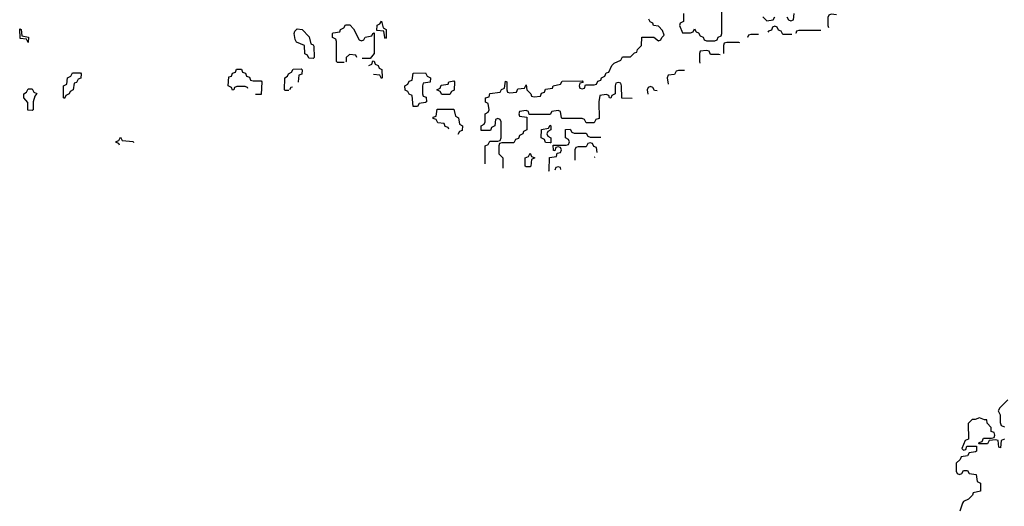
# Model space of a CAD drawing. Header units: inches. Extents: x 2774406 to 2911609, y 892737 to 1000506.
# Tile 21 of 79: x 2782967 to 2787873, y 982095 to 984519. Entities that reach past the tile are written whole.
import ezdxf

# ---------------------------------------------------------------- set-up
doc = ezdxf.new("R2010")
doc.units = ezdxf.units.IN
doc.header["$MEASUREMENT"] = 0
doc.layers.add('C7988', color=7, linetype='Continuous')

msp = doc.modelspace()

# ---------------------------------------------------------------- linework, layer by layer
at = {"layer": 'C7988', "color": 6}
for points in [[(2786274, 984550), (2786274, 984510), (2786258, 984502), (2786254, 984490), (2786270, 984454), (2786310, 984454), (2786322, 984458), (2786330, 984474), (2786338, 984458), (2786350, 984454), (2786358, 984438), (2786372.7, 984432.7), (2786378, 984418), (2786390, 984414), (2786430, 984414), (2786442, 984418), (2786448, 984432), (2786462, 984438), (2786466, 984450), (2786466, 984590)], [(2786670, 984534), (2786690, 984514), (2786722, 984518), (2786730, 984534)], [(2786790, 984534), (2786798, 984518), (2786810, 984514), (2786822, 984518), (2786826, 984550)], [(2787037.2, 984542.6), (2787010, 984546), (2786998, 984542), (2786994, 984530), (2786994, 984490), (2786997.5, 984479.6)], [(2784583.3, 984306), (2784550, 984306), (2784546, 984310), (2784546, 984410), (2784542, 984422), (2784526, 984430), (2784526, 984450), (2784530, 984454), (2784562, 984458), (2784566, 984470), (2784582, 984478), (2784590, 984494), (2784612.7, 984492.7), (2784630, 984474), (2784658, 984418), (2784670, 984414)], [(2785286, 983800.8), (2785286, 983890), (2785302, 983898), (2785310, 983914), (2785350, 983914), (2785362, 983918), (2785366, 983930), (2785366, 984010), (2785362, 984022), (2785350, 984026), (2785338, 984022), (2785334, 983990), (2785318, 983982), (2785312.7, 983967.3), (2785267.3, 983967.3), (2785266, 983990), (2785282, 983998), (2785286, 984010), (2785286, 984050), (2785302, 984058), (2785306, 984070), (2785302, 984102), (2785288, 984108), (2785288, 984130), (2785306, 984134), (2785310, 984152), (2785362, 984158), (2785368, 984172), (2785382, 984178), (2785387.3, 984212.7), (2785394, 984210), (2785394, 984170), (2785398, 984158), (2785410, 984154), (2785442, 984158), (2785450, 984174), (2785482, 984178), (2785490, 984194), (2785494, 984170), (2785514, 984150), (2785518, 984138), (2785530, 984134), (2785562, 984138), (2785567.3, 984152.7), (2785582, 984158), (2785587.3, 984172.7), (2785622, 984178), (2785626, 984190), (2785662, 984198), (2785670, 984212), (2785770, 984214), (2785774, 984206), (2785758, 984202), (2785754, 984190), (2785758, 984178), (2785770, 984174), (2785782, 984178), (2785786, 984194), (2785830, 984194), (2785842, 984198), (2785848, 984212), (2785862, 984218), (2785866, 984230), (2785882, 984238), (2785890, 984254), (2785902, 984258), (2785918, 984290), (2785930, 984302), (2785962, 984318), (2785970, 984334), (2786010, 984334), (2786030, 984354), (2786042, 984358), (2786046, 984370), (2786066, 984390), (2786067.3, 984432.7), (2786127.3, 984432.7), (2786150, 984414), (2786162, 984418), (2786166, 984430), (2786178, 984442), (2786170, 984466), (2786150, 984486), (2786126, 984490), (2786122, 984502), (2786108, 984508), (2786102, 984522)], [(2786813.9, 984444.7), (2786810, 984446), (2786770, 984446), (2786762, 984462), (2786747.3, 984467.3), (2786742, 984482), (2786730, 984486), (2786718, 984482), (2786712.7, 984467.3), (2786698, 984462), (2786695.1, 984456.2)], [(2784670, 984414), (2784682, 984418), (2784688.4, 984431.6), (2784722, 984438), (2784726, 984450), (2784734, 984454), (2784734, 984350), (2784714, 984326), (2784674.1, 984326)], [(2786647.6, 984446), (2786610, 984446), (2786598, 984442), (2786594, 984430), (2786594.1, 984429.8)], [(2786959.3, 984466), (2786850, 984466), (2786838, 984462), (2786834, 984450), (2786834.2, 984449.5)], [(2786555.6, 984404.1), (2786550, 984406), (2786490, 984406), (2786478, 984402), (2786474, 984390), (2786474, 984350.5)], [(2784647.8, 984330.4), (2784642, 984342), (2784610, 984346), (2784594, 984330), (2784594, 984310), (2784593.1, 984309.1)], [(2786390, 984366), (2786358, 984362), (2786354, 984350), (2786354, 984310), (2786356.5, 984302.6)], [(2786457.3, 984343.6), (2786450, 984346), (2786410, 984346), (2786402, 984362), (2786390, 984366)], [(2784707.6, 984290.8), (2784722, 984298), (2784726, 984314), (2784732.7, 984312.7), (2784738, 984298), (2784754, 984290), (2784758, 984278), (2784771.6, 984271.6), (2784774, 984230), (2784770, 984226)], [(2784104.8, 984176.5), (2784102, 984182), (2784090, 984186), (2784050, 984186), (2784038, 984182), (2784034, 984170), (2784027.3, 984167.3), (2784022, 984182), (2784006, 984190), (2784010, 984234), (2784022, 984238), (2784027.3, 984252.7), (2784042, 984258), (2784047.3, 984272.7), (2784072.7, 984272.7), (2784078, 984258), (2784092.7, 984252.7), (2784098, 984238), (2784112, 984232), (2784118, 984218), (2784130, 984214)], [(2784307.6, 984166), (2784290, 984166), (2784286, 984170), (2784288, 984230), (2784302, 984238), (2784306, 984250), (2784322, 984258), (2784330, 984272), (2784370, 984274), (2784374, 984270), (2784372.7, 984247.3), (2784358, 984242), (2784354, 984210), (2784354.9, 984207.3)], [(2784770, 984226), (2784762, 984242), (2784730.9, 984245.9)], [(2786278.9, 984266), (2786250, 984266), (2786238, 984262), (2786230, 984246), (2786198, 984242), (2786194, 984230), (2786198, 984198), (2786198.8, 984197.7)], [(2784130, 984214), (2784170, 984214), (2784174, 984210), (2784170, 984146), (2784141.5, 984146)], [(2784327.3, 984183.2), (2784318, 984182), (2784311.8, 984169.7)], [(2786018.7, 984126.7), (2785967.3, 984127.3), (2785966, 984190), (2785962, 984202), (2785950, 984206), (2785938, 984202), (2785934, 984190), (2785934, 984150), (2785918, 984142), (2785912.7, 984127.3), (2785906, 984130), (2785902, 984142), (2785890, 984146), (2785858, 984142), (2785852, 984110), (2785854, 984026), (2785838, 984022), (2785830, 984006), (2785790, 984006), (2785782, 984022), (2785770, 984026), (2785670, 984026), (2785666, 984030), (2785662, 984062), (2785650, 984066), (2785618, 984062), (2785610, 984046), (2785506, 984046), (2785502, 984062), (2785490, 984066), (2785458, 984062), (2785454, 984050), (2785458, 984038), (2785494, 984034), (2785494, 983970), (2785478, 983962), (2785474, 983950), (2785458, 983942), (2785452.7, 983927.3), (2785438, 983922), (2785430, 983906), (2785370, 983906), (2785358, 983902), (2785354, 983890), (2785354, 983850), (2785374, 983830), (2785374, 983779.3)], [(2786110, 984186), (2786098, 984182), (2786094, 984170), (2786096.7, 984148.4)], [(2786144.1, 984164.2), (2786130, 984166), (2786122, 984182), (2786110, 984186)], [(2785105.3, 983973), (2785102, 983982), (2785087.3, 983987.3), (2785082, 984002), (2785050, 984006), (2785042, 984022), (2785027.3, 984027.3), (2785027.3, 984032.7), (2785042, 984038), (2785047.3, 984072.7), (2785130, 984074), (2785138, 984038), (2785154, 984030), (2785158, 983998), (2785174, 983990), (2785172.7, 983967.3), (2785158, 983962), (2785150.7, 983947.3)], [(2785604.3, 983764.9), (2785606, 983770), (2785607.3, 983832.7), (2785642, 983838), (2785646, 983854), (2785662, 983858), (2785666, 983870), (2785662, 983882), (2785650, 983886), (2785638, 983882), (2785634, 983866), (2785627.3, 983867.3), (2785626, 983894), (2785690, 983894), (2785702, 983898), (2785706, 983910), (2785702, 983922), (2785686, 983930), (2785687.3, 983972.7), (2785710, 983974), (2785718, 983958), (2785730, 983954), (2785790, 983954), (2785798, 983938), (2785810, 983934), (2785862.3, 983934)], [(2783465, 983893.9), (2783462, 983902), (2783447.3, 983907.3), (2783447.3, 983912.7), (2783462, 983918), (2783470, 983934), (2783478, 983918), (2783532.7, 983912.7), (2783534.5, 983907.6)], [(2785845.1, 983856.8), (2785842, 983882), (2785827.3, 983887.3), (2785822, 983902), (2785810, 983906), (2785798, 983902), (2785790, 983886), (2785750, 983886), (2785738, 983882), (2785734, 983870), (2785734, 983819.5)], [(2785831.6, 983834.2), (2785835.1, 983835.5)], [(2785663.1, 983773), (2785662, 983782), (2785650, 983786), (2785638, 983782), (2785633.2, 983768.9)], [(2787890, 982626), (2787850, 982586), (2787842, 982570), (2787852, 982550), (2787852.7, 982512.7), (2787858, 982498), (2787874, 982490)], [(2787874, 982430), (2787858, 982422), (2787854, 982386), (2787846, 982390), (2787842, 982422), (2787830, 982426), (2787798, 982422), (2787790, 982406), (2787746, 982406), (2787747.3, 982412.7), (2787762, 982418), (2787770, 982434), (2787810, 982434), (2787822, 982438), (2787826, 982450), (2787822, 982462), (2787808, 982468), (2787807.3, 982487.3), (2787788.4, 982508.4), (2787786, 982526), (2787774, 982526), (2787750, 982535.3), (2787727.3, 982527.3), (2787712.7, 982527.3), (2787692.7, 982507.3), (2787694, 982430), (2787678, 982422), (2787662, 982382), (2787670, 982374), (2787682, 982378), (2787686, 982394), (2787734, 982394), (2787734, 982370), (2787730, 982366), (2787698, 982362), (2787690, 982346), (2787658, 982342), (2787652.7, 982327.3), (2787634, 982310), (2787634, 982270), (2787638, 982258), (2787650, 982254), (2787662, 982258), (2787670, 982274), (2787690, 982274), (2787698, 982258), (2787732.7, 982252.7), (2787738, 982218), (2787754, 982210), (2787754, 982170), (2787718, 982162), (2787714, 982150), (2787694, 982130), (2787670, 982118), (2787664.7, 982110), (2787651.3, 982070)]]:
    msp.add_lwpolyline(points, dxfattribs=at)
for points in [[(2784790, 984426), (2784786, 984430), (2784782, 984462), (2784746, 984466), (2784748.4, 984491.6), (2784762, 984498), (2784770, 984512), (2784778, 984478), (2784794, 984470), (2784794, 984430)], [(2783010, 984406), (2783002, 984422), (2782970, 984426), (2782967.3, 984472.7), (2782974, 984470), (2782978, 984438), (2783011.6, 984431.6)], [(2784430, 984326), (2784407.3, 984327.3), (2784402, 984342), (2784388.4, 984348.4), (2784386, 984390), (2784347.3, 984407.3), (2784340.4, 984420.4), (2784335.3, 984450), (2784338, 984462), (2784350, 984474), (2784374, 984470), (2784410, 984434), (2784418, 984398), (2784430, 984394), (2784432.7, 984387.3), (2784434, 984330)], [(2783190, 984126), (2783186, 984130), (2783186, 984190), (2783202, 984198), (2783206, 984230), (2783222, 984238), (2783230, 984254), (2783270, 984254), (2783274, 984250), (2783271.6, 984228.4), (2783258, 984222), (2783250, 984206), (2783238, 984202), (2783234, 984170), (2783218, 984162), (2783214, 984150), (2783198, 984142)], [(2784950, 984086), (2784927.3, 984087.3), (2784922, 984142), (2784907.3, 984147.3), (2784902, 984162), (2784887.3, 984167.3), (2784886, 984190), (2784902, 984198), (2784907.3, 984212.7), (2784922, 984218), (2784927.3, 984252.7), (2784990, 984254), (2784998, 984238), (2785014, 984230), (2785012.7, 984207.3), (2784978, 984202), (2784974, 984190), (2784974, 984150), (2784978, 984138), (2784992.7, 984132.7), (2784994, 984110), (2784990, 984106), (2784958, 984102)], [(2785070, 984146), (2785062, 984162), (2785046, 984170), (2785062, 984178), (2785067.3, 984192.7), (2785102, 984198), (2785106, 984210), (2785130, 984214), (2785134, 984210), (2785131.6, 984168.4), (2785118, 984162), (2785110, 984146)], [(2783030, 984066), (2783008.4, 984068.4), (2783007.3, 984107.3), (2782988, 984130), (2782988, 984150), (2783002, 984158), (2783010, 984174), (2783030, 984174), (2783038, 984158), (2783052, 984152), (2783042, 984138), (2783034, 984110), (2783034, 984070)], [(2785610, 983906), (2785587.3, 983907.3), (2785582, 983922), (2785566, 983930), (2785567.3, 983972.7), (2785602, 983978), (2785610, 983994), (2785614, 983990), (2785614, 983970), (2785598, 983962), (2785594, 983950), (2785598, 983938), (2785614, 983930), (2785614, 983906)], [(2785490, 983786), (2785486, 983790), (2785486, 983830), (2785502, 983838), (2785510, 983854), (2785518, 983838), (2785534, 983830), (2785518, 983822), (2785514, 983790), (2785510, 983786)]]:
    msp.add_lwpolyline(points, close=True, dxfattribs=at)

doc.saveas('drawing.dxf')
